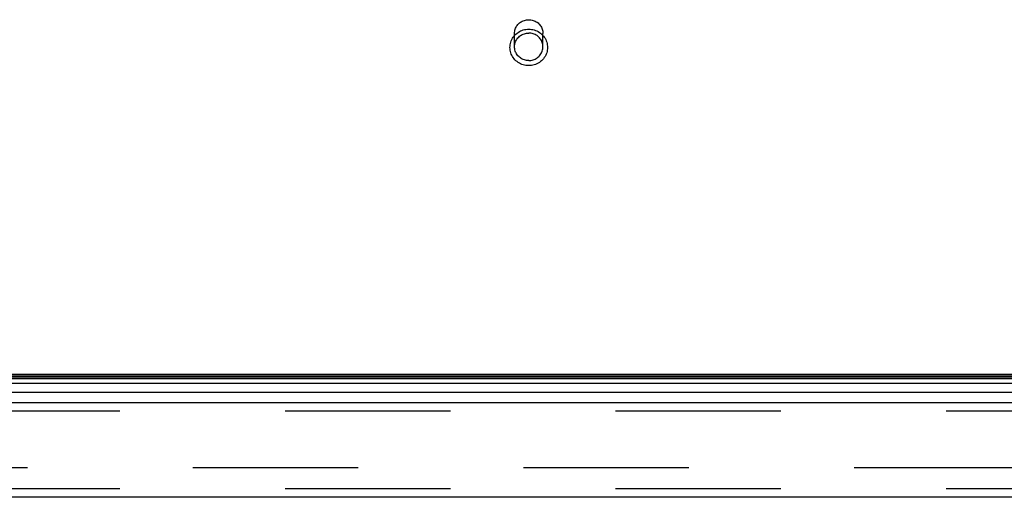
# Model space of a CAD drawing. Header units: inches. Extents: x 0 to 262, y 0 to 169.
# Tile 226 of 256: x 53.41 to 61.98, y 139.71 to 143.87. Entities that reach past the tile are written whole.
import ezdxf

# ---------------------------------------------------------------- set-up
doc = ezdxf.new("R2010")
doc.units = ezdxf.units.IN
doc.header["$LTSCALE"] = 14.384615
doc.header["$MEASUREMENT"] = 0
doc.linetypes.add('HIDDEN', pattern=[0.2, 0.1, -0.1])
doc.layers.get('0').update_dxf_attribs({"linetype": 'CONTINUOUS'})
doc.layers.add('DEFAULT_2', color=8, linetype='HIDDEN')
doc.layers.add('LEFTHAND_DOOR_ASSEMBLY', color=7, linetype='CONTINUOUS')

msp = doc.modelspace()

# ---------------------------------------------------------------- linework, layer by layer
at = {"color": 7, "linetype": 'Continuous'}
msp.add_line((115.0887, 140.7765), (46.5887, 140.7765), dxfattribs=at)
at = {"layer": 'DEFAULT_2', "color": 8, "linetype": 'HIDDEN'}
for p, q in [((57.7147, 143.6305), (57.7147, 143.7462)), ((57.9627, 143.6305), (57.9627, 143.7462)), ((79.3697, 139.964), (46.4062, 139.964))]:
    msp.add_line(p, q, dxfattribs=at)
for points in [[(57.7147, 143.7462), (57.715, 143.7556), (57.7162, 143.765), (57.7181, 143.7742), (57.7207, 143.7833), (57.7241, 143.7921), (57.7281, 143.8007), (57.7329, 143.8089), (57.7383, 143.8168), (57.7443, 143.8242), (57.7509, 143.8311), (57.7581, 143.8375), (57.7657, 143.8434), (57.7738, 143.8486), (57.7823, 143.8532), (57.7912, 143.8572), (57.8003, 143.8605), (57.8097, 143.863), (57.8192, 143.8649), (57.8289, 143.866), (57.8387, 143.8663)], [(57.8387, 143.8663), (57.8484, 143.866), (57.8581, 143.8649), (57.8677, 143.863), (57.877, 143.8604), (57.8862, 143.8572), (57.895, 143.8532), (57.9035, 143.8486), (57.9116, 143.8434), (57.9193, 143.8375), (57.9264, 143.8311), (57.933, 143.8242), (57.939, 143.8168), (57.9444, 143.8089), (57.9492, 143.8007), (57.9533, 143.7921), (57.9566, 143.7833), (57.9593, 143.7742), (57.9611, 143.765), (57.9623, 143.7556), (57.9627, 143.7462)], [(57.8387, 143.4663), (57.8264, 143.4668), (57.8143, 143.4681), (57.8022, 143.4703), (57.7904, 143.4734), (57.7788, 143.4773), (57.7676, 143.4821), (57.7568, 143.4876), (57.7465, 143.4939), (57.7366, 143.501), (57.7274, 143.5087), (57.7187, 143.5171), (57.7108, 143.5261), (57.7035, 143.5356), (57.697, 143.5457), (57.6913, 143.5562), (57.6865, 143.567), (57.6824, 143.5782), (57.6793, 143.5896), (57.677, 143.6012), (57.6756, 143.613), (57.6752, 143.6248), (57.6756, 143.6367), (57.677, 143.6484), (57.6792, 143.6601), (57.6824, 143.6715), (57.6864, 143.6827), (57.6912, 143.6936), (57.6969, 143.7041), (57.7034, 143.7141), (57.7107, 143.7237), (57.7186, 143.7327), (57.7273, 143.7411), (57.7365, 143.7489), (57.7464, 143.756), (57.7568, 143.7623), (57.7676, 143.7679), (57.7788, 143.7726), (57.7904, 143.7766), (57.8022, 143.7796), (57.8142, 143.7819), (57.8264, 143.7832), (57.8387, 143.7836)], [(57.7147, 143.6305), (57.7151, 143.6399), (57.7162, 143.6493), (57.7181, 143.6585), (57.7207, 143.6675), (57.7241, 143.6764), (57.7282, 143.6849), (57.7329, 143.6931), (57.7383, 143.7009), (57.7444, 143.7083), (57.751, 143.7152), (57.7581, 143.7216), (57.7658, 143.7274), (57.7739, 143.7327), (57.7824, 143.7373), (57.7912, 143.7412), (57.8003, 143.7444), (57.8097, 143.747), (57.8193, 143.7488), (57.8289, 143.7499), (57.8387, 143.7503)], [(57.8387, 143.7836), (57.8509, 143.7832), (57.8631, 143.7819), (57.8751, 143.7796), (57.8869, 143.7766), (57.8985, 143.7726), (57.9097, 143.7679), (57.9205, 143.7623), (57.9309, 143.756), (57.9407, 143.7489), (57.95, 143.7412), (57.9586, 143.7328), (57.9666, 143.7238), (57.9738, 143.7143), (57.9803, 143.7043), (57.986, 143.6938), (57.9909, 143.6829), (57.9949, 143.6718), (57.9981, 143.6603), (58.0003, 143.6487), (58.0017, 143.6369), (58.0022, 143.6251), (58.0017, 143.6133), (58.0004, 143.6015), (57.9981, 143.5899), (57.995, 143.5784), (57.991, 143.5672), (57.9861, 143.5564), (57.9804, 143.5459), (57.9739, 143.5358), (57.9667, 143.5262), (57.9587, 143.5172), (57.9501, 143.5088), (57.9408, 143.5011), (57.9309, 143.494), (57.9206, 143.4877), (57.9098, 143.4821), (57.8985, 143.4773), (57.887, 143.4734), (57.8751, 143.4703), (57.8631, 143.4681), (57.8509, 143.4668), (57.8387, 143.4663)], [(57.9627, 143.6305), (57.9623, 143.6399), (57.9611, 143.6493), (57.9592, 143.6585), (57.9566, 143.6675), (57.9532, 143.6764), (57.9492, 143.6849), (57.9444, 143.6931), (57.939, 143.7009), (57.933, 143.7083), (57.9263, 143.7152), (57.9192, 143.7216), (57.9116, 143.7274), (57.9035, 143.7327), (57.895, 143.7373), (57.8861, 143.7412), (57.877, 143.7444), (57.8676, 143.747), (57.8581, 143.7488), (57.8484, 143.7499), (57.8387, 143.7503)], [(57.8387, 143.5108), (57.8289, 143.5111), (57.8193, 143.5122), (57.8097, 143.5141), (57.8003, 143.5166), (57.7912, 143.5199), (57.7824, 143.5238), (57.7739, 143.5284), (57.7658, 143.5336), (57.7581, 143.5395), (57.751, 143.5458), (57.7444, 143.5527), (57.7383, 143.5601), (57.7329, 143.568), (57.7282, 143.5762), (57.7241, 143.5847), (57.7207, 143.5935), (57.7181, 143.6026), (57.7162, 143.6118), (57.7151, 143.6211), (57.7147, 143.6305)], [(57.8387, 143.5108), (57.8484, 143.5111), (57.8581, 143.5122), (57.8676, 143.5141), (57.877, 143.5166), (57.8861, 143.5199), (57.895, 143.5238), (57.9035, 143.5284), (57.9116, 143.5336), (57.9192, 143.5395), (57.9263, 143.5458), (57.933, 143.5527), (57.939, 143.5601), (57.9444, 143.568), (57.9492, 143.5762), (57.9532, 143.5847), (57.9566, 143.5935), (57.9592, 143.6026), (57.9611, 143.6118), (57.9623, 143.6211), (57.9627, 143.6305)]]:
    msp.add_lwpolyline(points, dxfattribs=at)
at = {"layer": 'LEFTHAND_DOOR_ASSEMBLY', "color": 7, "linetype": 'Continuous'}
for p, q in [((45.588, 140.7422), (80.2134, 140.7422)), ((45.5948, 140.7559), (80.2066, 140.7559)), ((45.5971, 140.7646), (80.2042, 140.7646)), ((80.2223, 140.6988), (45.579, 140.6988)), ((45.6074, 140.6236), (80.1939, 140.6236))]:
    msp.add_line(p, q, dxfattribs=at)
at = {"layer": 'LEFTHAND_DOOR_ASSEMBLY', "color": 3, "linetype": 'Continuous'}
for p, q in [((45.6294, 140.5315), (80.1719, 140.5315)), ((80.1719, 139.7065), (45.6294, 139.7065))]:
    msp.add_line(p, q, dxfattribs=at)
at = {"layer": 'LEFTHAND_DOOR_ASSEMBLY', "color": 8, "linetype": 'HIDDEN'}
for p, q in [((80.1719, 140.4565), (45.6294, 140.4565)), ((80.1719, 139.7815), (45.6294, 139.7815))]:
    msp.add_line(p, q, dxfattribs=at)

doc.saveas('drawing.dxf')
